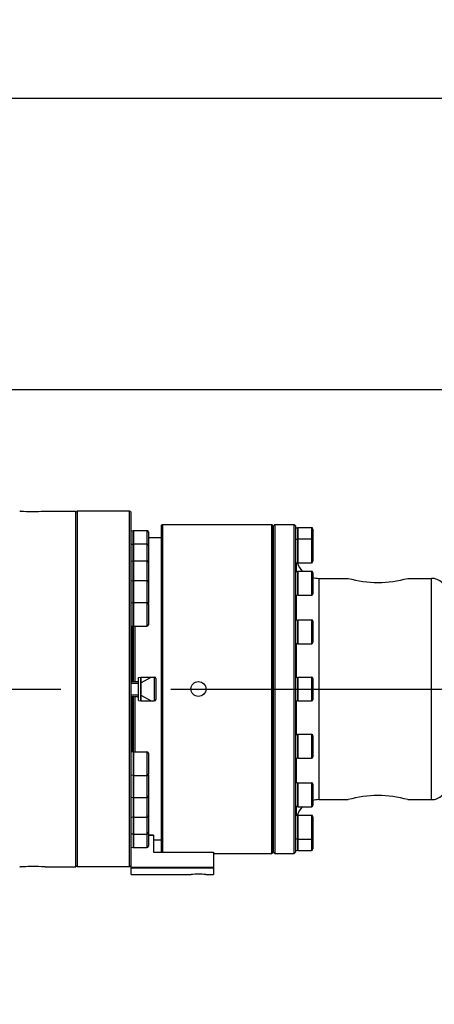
# Model space of a CAD drawing. Header units: millimetres. Extents: x 0 to 17835, y 0 to 12615.
# Tile 80 of 85: x 10877 to 11154, y 7829 to 8487. Entities that reach past the tile are written whole.
import ezdxf

# ---------------------------------------------------------------- set-up
doc = ezdxf.new("R2010")
doc.units = ezdxf.units.MM
doc.header["$LTSCALE"] = 980.925
doc.linetypes.add('CENTER', pattern=[0.6, 0.375, -0.075, 0.075, -0.075])
doc.layers.get('0').update_dxf_attribs({"linetype": 'CONTINUOUS'})
for name, color, linetype in [('204101000024_DXF_AXIS', 7, 'CONTINUOUS'), ('304103000039DXF_CONTINUOUS_LINE', 7, 'CONTINUOUS'), ('304103000040DXF_CONTINUOUS_LINE', 7, 'CONTINUOUS'), ('304103000041DXF_CONTINUOUS_LINE', 7, 'CONTINUOUS'), ('304104000324DXF_CONTINUOUS_LINE', 7, 'CONTINUOUS'), ('304301000079DXF_CONTINUOUS_LINE', 7, 'CONTINUOUS'), ('501023000049DXF_CONTINUOUS_LINE', 7, 'CONTINUOUS'), ('501023000123DXF_CONTINUOUS_LINE', 7, 'CONTINUOUS'), ('501023000163DXF_CONTINUOUS_LINE', 7, 'CONTINUOUS'), ('604006000005DXF_CONTINUOUS_LINE', 7, 'CONTINUOUS'), ('运动范围-老_DXF_BALLOON', 7, 'CONTINUOUS'), ('运动范围-老_DXF_DIMENSION', 7, 'CONTINUOUS')]:
    doc.layers.add(name, color=color, linetype=linetype)
doc.styles.get("Standard").update_dxf_attribs({"font": 'txt', "width": 0.7})
doc.dimstyles.new('DIMSTYLE_10', dxfattribs={"dimtxt": 135, "dimasz": 90, "dimexe": 1, "dimexo": 0, "dimgap": 2.25, "dimtad": 1, "dimdec": 1, "dimdsep": 46, "dimtxsty": 'Standard', "dimblk": '_FILLED', "dimblk1": '_FILLED', "dimblk2": '_FILLED', "dimcen": 0.09, "dimclrt": 5, "dimazin": 2, "dimtp": 2, "dimtm": 2, "dimtfac": 1, "dimtdec": 1, "dimtofl": 0, "dimtmove": 0, "dimatfit": 3, "dimldrblk": '_FILLED', "dimfxl": 0, "dimtolj": 1, "dimarcsym": 0})
doc.dimstyles.new('DIMSTYLE_14', dxfattribs={"dimtxt": 135, "dimasz": 90, "dimexe": 1, "dimexo": 0, "dimgap": 2.25, "dimtad": 0, "dimtih": 1, "dimtoh": 1, "dimdec": 1, "dimdsep": 46, "dimtxsty": 'Standard', "dimblk": '_FILLED', "dimblk1": '_FILLED', "dimblk2": '_FILLED', "dimcen": 0.09, "dimclrt": 5, "dimazin": 2, "dimtp": 2, "dimtm": 2, "dimtfac": 1, "dimtdec": 0, "dimtofl": 0, "dimtmove": 0, "dimatfit": 3, "dimldrblk": '_FILLED', "dimfxl": 0, "dimtolj": 1, "dimarcsym": 0})
doc.dimstyles.new('DIMSTYLE_4', dxfattribs={"dimtxt": 135, "dimasz": 90, "dimexe": 1, "dimexo": 0, "dimgap": 2.25, "dimtad": 1, "dimdec": 0, "dimdsep": 46, "dimtxsty": 'Standard', "dimblk": '_FILLED', "dimblk1": '_FILLED', "dimblk2": '_FILLED', "dimcen": 0.09, "dimclrt": 5, "dimazin": 2, "dimtp": 1.2, "dimtm": 1.2, "dimtfac": 1, "dimtdec": 0, "dimtofl": 0, "dimtmove": 0, "dimatfit": 3, "dimldrblk": '_FILLED', "dimfxl": 0, "dimtolj": 1, "dimarcsym": 0})

# ---------------------------------------------------------------- blocks, each defined once
blk = doc.blocks.new('_FILLED')
at = {"color": 0, "linetype": 'ByBlock'}
blk.add_solid([(0, 0), (-1, 0.1667), (-1, -0.1667)], dxfattribs=at)
blk = doc.blocks.new('*D8')
at = {"layer": '运动范围-老_DXF_DIMENSION', "color": 2, "linetype": 'Continuous', "transparency": 16777216}
for p, q in [((10056.39, 7839.48), (10056.39, 8254.5)), ((11266.39, 8070.08), (11266.39, 8254.5)), ((10056.39, 8239.5), (10661.39, 8239.5)), ((11266.39, 8239.5), (10661.39, 8239.5))]:
    blk.add_line(p, q, dxfattribs=at)
at = {"layer": '运动范围-老_DXF_DIMENSION', "color": 2, "linetype": 'Continuous', "transparency": 16777216, "xscale": 90, "yscale": 90, "zscale": 90, "rotation": 180}
blk.add_blockref('_FILLED', (10056.39, 8239.5), dxfattribs=at)
at = {"layer": '运动范围-老_DXF_DIMENSION', "color": 2, "linetype": 'Continuous', "transparency": 16777216, "xscale": 90, "yscale": 90, "zscale": 90}
blk.add_blockref('_FILLED', (11266.39, 8239.5), dxfattribs=at)
blk = doc.blocks.new('*D19')
at = {"layer": '运动范围-老_DXF_DIMENSION', "color": 2, "linetype": 'Continuous', "transparency": 16777216}
for p, q in [((10056.39, 9014.88), (13410.25, 9014.88)), ((13395.25, 9014.88), (13395.25, 7276.31)), ((13395.25, 5537.73), (13395.25, 7276.31)), ((11152.2, 5537.73), (13410.25, 5537.73))]:
    blk.add_line(p, q, dxfattribs=at)
at = {"layer": '运动范围-老_DXF_DIMENSION', "color": 2, "linetype": 'Continuous', "transparency": 16777216, "xscale": 90, "yscale": 90, "zscale": 90}
for p, rotation in [((13395.25, 9014.88), 90), ((13395.25, 5537.73), 270)]:
    blk.add_blockref('_FILLED', p, dxfattribs=dict(at, rotation=rotation))
blk = doc.blocks.new('*D29')
at = {"layer": '运动范围-老_DXF_BALLOON', "color": 2, "linetype": 'Continuous', "transparency": 16777216}
blk.add_line((12389.82, 6775.35), (12389.82, 9203.59), dxfattribs=at)
blk = doc.blocks.new('*D34')
at = {"layer": '运动范围-老_DXF_BALLOON', "color": 2, "linetype": 'Continuous', "transparency": 16777216}
blk.add_line((9871.9, 8434.65), (12531.06, 8434.65), dxfattribs=at)

msp = doc.modelspace()

# ---------------------------------------------------------------- linework, layer by layer
at = {"color": 2, "linetype": 'Continuous'}
msp.add_arc((10056.388, 6679.479), 2335.402, 2.352729, 142.647271, dxfattribs=at)
at = {"layer": '204101000024_DXF_AXIS', "color": 7, "linetype": 'CENTER'}
msp.add_line((9800.853, 8039.479), (11245.302, 8039.479), dxfattribs=at)
at = {"layer": '304103000039DXF_CONTINUOUS_LINE', "color": 7, "linetype": 'Continuous'}
for p, q in [((10877.303, 8158.45), (10876.888, 8158.479)), ((10877.302, 8158.45), (10876.888, 8158.479)), ((10877.302, 8158.45), (10877.486, 8158.438)), ((10893.334, 8158.441), (10893.473, 8158.45)), ((10893.473, 8158.45), (10893.888, 8158.479)), ((10893.888, 8158.479), (10914.388, 8158.479)), ((10914.388, 7920.481), (10914.388, 8158.477)), ((10876.888, 7920.479), (10877.302, 7920.508)), ((10893.888, 7920.479), (10893.309, 7920.518)), ((10893.888, 7920.479), (10914.388, 7920.479))]:
    msp.add_line(p, q, dxfattribs=at)
for centre, radius, start, end in [((10885.403, 8277.597), 119.422, 266.19866, 269.992659), ((10885.384, 8277.264), 119.089, 270.002018, 273.827939), ((10885.373, 7801.371), 119.411, 86.167206, 89.992802)]:
    msp.add_arc(centre, radius, start, end, dxfattribs=at)
msp.add_open_spline([(10885.388, 7920.783), (10883.384, 7920.783), (10880.58, 7920.521), (10877.691, 7920.695), (10876.888, 7920.479)], degree=3, knots=[0, 0, 0, 0, 0.7067573, 1, 1, 1, 1], dxfattribs=at)
at = {"layer": '304103000040DXF_CONTINUOUS_LINE', "color": 7, "linetype": 'Continuous'}
for p, q in [((10971.388, 8148.479), (10972.388, 8149.479)), ((10971.388, 8148.478), (10971.388, 7930.48)), ((10972.388, 8149.479), (11045.388, 8149.479)), ((10972.388, 8149.479), (10972.388, 7930.329)), ((11045.388, 7929.479), (11045.388, 8149.479)), ((11046.388, 8148.479), (11045.388, 8149.479)), ((11046.388, 7930.48), (11046.388, 8148.478)), ((10971.388, 7930.479), (10971.537, 7930.329)), ((11006.388, 7929.479), (11045.388, 7929.479)), ((11046.388, 7930.479), (11045.388, 7929.479))]:
    msp.add_line(p, q, dxfattribs=at)
msp.add_circle((10996.388, 8039.479), 5, dxfattribs=at)
at = {"layer": '304103000041DXF_CONTINUOUS_LINE', "color": 7, "linetype": 'Continuous'}
for p, q in [((11047.388, 8149.479), (11046.388, 8148.479)), ((11046.388, 8148.479), (11046.388, 7930.479)), ((11047.388, 8149.479), (11060.388, 8149.479)), ((11047.388, 8149.479), (11047.388, 7929.479)), ((11060.388, 7929.479), (11060.388, 8149.479)), ((11060.388, 8149.479), (11061.388, 8148.479)), ((11061.388, 7930.479), (11061.388, 8148.479)), ((11061.888, 8117.977), (11061.888, 8124.08)), ((11076.813, 8113.479), (11096.388, 8113.479)), ((11136.388, 8113.479), (11152.246, 8113.479)), ((11061.888, 8085.535), (11061.888, 8102.402)), ((11061.888, 8047.266), (11061.888, 8069.96)), ((11061.888, 8008.998), (11061.888, 8031.692)), ((11061.888, 7976.555), (11061.888, 7993.423)), ((11076.813, 7965.479), (11096.388, 7965.479)), ((11136.388, 7965.479), (11152.246, 7965.479)), ((11061.888, 7954.878), (11061.888, 7960.981)), ((11047.388, 7929.479), (11046.388, 7930.479)), ((11047.388, 7929.479), (11060.388, 7929.479)), ((11060.388, 7929.479), (11061.388, 7930.479))]:
    msp.add_line(p, q, dxfattribs=at)
at = {"layer": '304103000041DXF_CONTINUOUS_LINE', "color": 9, "linetype": 'Continuous'}
for p, q in [((11076.813, 8113.479), (11076.813, 7965.479)), ((11152.246, 7965.479), (11152.246, 8113.479))]:
    msp.add_line(p, q, dxfattribs=at)
at = {"layer": '304103000041DXF_CONTINUOUS_LINE', "color": 7, "linetype": 'Continuous'}
for centre, radius, start, end in [((11076.813, 8128.479), 15, 197.720976, 223.64277), ((11076.813, 8128.479), 15, 254.787264, 270), ((11152.246, 8103.479), 10, 45, 90), ((11152.246, 7975.479), 10, 270, 315), ((11076.813, 7950.479), 15, 90, 105.212736), ((11076.813, 7950.479), 15, 136.35723, 162.279024)]:
    msp.add_arc(centre, radius, start, end, dxfattribs=at)
for points in [[(11096.388, 8113.479), (11103.054, 8111.643), (11116.388, 8109.807), (11129.721, 8111.643), (11136.388, 8113.479)], [(11136.388, 7965.479), (11129.721, 7967.315), (11116.388, 7969.151), (11103.055, 7967.315), (11096.388, 7965.479)]]:
    msp.add_open_spline(points, degree=3, knots=[0, 0, 0, 0, 0.4999967, 1, 1, 1, 1], dxfattribs=at)
at = {"layer": '304104000324DXF_CONTINUOUS_LINE', "color": 7, "linetype": 'Continuous'}
for p, q in [((10966.388, 7941.793), (10962.888, 7941.793)), ((10966.388, 7941.793), (10966.388, 7930.329)), ((10966.388, 7941.439), (10962.888, 7941.439)), ((10966.388, 7930.329), (11006.388, 7930.329)), ((11006.388, 7930.329), (11006.388, 7915.479)), ((10951.388, 7915.479), (10951.388, 7925.758)), ((11006.388, 7920.188), (10951.388, 7920.188)), ((11006.388, 7919.575), (10951.388, 7919.575)), ((10951.388, 7915.479), (10991.388, 7915.479)), ((10991.388, 7915.479), (10991.478, 7915.483)), ((10991.388, 7915.479), (10991.477, 7915.482)), ((11001.298, 7915.483), (11001.388, 7915.479)), ((11001.388, 7915.479), (11006.388, 7915.479))]:
    msp.add_line(p, q, dxfattribs=at)
msp.add_arc((10996.388, 7791.54), 124.039, 87.731332, 92.269053, dxfattribs=at)
at = {"layer": '304301000079DXF_CONTINUOUS_LINE', "color": 7, "linetype": 'Continuous'}
for p, q in [((10914.388, 8157.479), (10915.388, 8158.479)), ((10950.388, 8158.479), (10915.388, 8158.479)), ((10915.388, 8158.479), (10915.388, 7920.479)), ((10950.388, 7920.479), (10950.388, 8158.479)), ((10951.388, 8157.479), (10950.388, 8158.479)), ((10951.388, 7925.758), (10951.388, 8157.478)), ((10971.388, 8140.479), (10962.888, 8140.479)), ((10953.022, 8044.479), (10953.022, 8081.418)), ((10953.888, 8081.418), (10953.888, 8044.479)), ((10953.022, 7997.54), (10953.022, 8034.479)), ((10953.888, 8034.479), (10953.888, 7997.54)), ((10971.388, 7938.479), (10966.388, 7938.479)), ((10914.388, 7921.479), (10915.388, 7920.479)), ((10950.388, 7920.479), (10915.388, 7920.479)), ((10951.388, 7921.479), (10950.388, 7920.479))]:
    msp.add_line(p, q, dxfattribs=at)
at = {"layer": '304301000079DXF_CONTINUOUS_LINE', "color": 9, "linetype": 'Continuous'}
for p, q in [((10951.888, 8081.631), (10951.888, 8044.479)), ((10951.888, 8034.479), (10951.888, 7997.327))]:
    msp.add_line(p, q, dxfattribs=at)
at = {"layer": '501023000049DXF_CONTINUOUS_LINE', "color": 7, "linetype": 'Continuous'}
for p, q in [((11062.888, 8147.479), (11071.888, 8147.479)), ((11062.888, 8147.479), (11062.888, 8139.867)), ((11072.888, 8146.479), (11072.888, 8138.867)), ((11062.888, 8139.867), (11071.888, 8139.867)), ((11062.888, 8139.867), (11062.888, 8123.867)), ((11072.888, 8138.867), (11072.888, 8124.867)), ((11062.888, 8123.867), (11071.888, 8123.867)), ((11062.888, 8118.19), (11071.888, 8118.19)), ((11062.888, 8118.19), (11062.888, 8102.19)), ((11072.888, 8117.19), (11072.888, 8103.19)), ((11062.888, 8102.19), (11071.888, 8102.19)), ((11062.888, 8085.747), (11071.888, 8085.747)), ((11062.888, 8085.747), (11062.888, 8069.747)), ((11072.888, 8084.747), (11072.888, 8070.747)), ((11062.888, 8069.747), (11071.888, 8069.747)), ((11062.888, 8047.479), (11071.888, 8047.479)), ((11062.888, 8047.479), (11062.888, 8031.479)), ((11072.888, 8046.479), (11072.888, 8032.479)), ((11062.888, 8031.479), (11071.888, 8031.479)), ((11062.888, 8009.211), (11071.888, 8009.211)), ((11062.888, 8009.21), (11062.888, 7993.211)), ((11072.888, 8008.211), (11072.888, 7994.211)), ((11062.888, 7993.211), (11071.888, 7993.211)), ((11062.888, 7976.768), (11071.888, 7976.768)), ((11062.888, 7976.768), (11062.888, 7960.768)), ((11072.888, 7975.768), (11072.888, 7961.768)), ((11062.888, 7960.768), (11071.888, 7960.768)), ((11062.888, 7955.091), (11071.888, 7955.091)), ((11062.888, 7955.091), (11062.888, 7939.091)), ((11072.888, 7954.091), (11072.888, 7940.092)), ((11062.888, 7939.091), (11071.888, 7939.091)), ((11062.888, 7939.091), (11062.888, 7931.479)), ((11072.888, 7940.091), (11072.888, 7932.479)), ((11062.888, 7931.479), (11071.888, 7931.479))]:
    msp.add_line(p, q, dxfattribs=at)
at = {"layer": '501023000049DXF_CONTINUOUS_LINE', "color": 9, "linetype": 'Continuous'}
for p, q in [((11071.888, 8147.479), (11071.888, 8139.867)), ((11071.888, 8139.867), (11071.888, 8123.867)), ((11071.888, 8118.19), (11071.888, 8102.19)), ((11071.888, 8085.747), (11071.888, 8069.747)), ((11071.888, 8047.479), (11071.888, 8031.479)), ((11071.888, 8009.211), (11071.888, 7993.211)), ((11071.888, 7976.768), (11071.888, 7960.768)), ((11071.888, 7955.091), (11071.888, 7939.091)), ((11071.888, 7939.091), (11071.888, 7931.479))]:
    msp.add_line(p, q, dxfattribs=at)
at = {"layer": '501023000049DXF_CONTINUOUS_LINE', "color": 7, "linetype": 'Continuous'}
for centre, start, end in [((11071.888, 8146.479), 0, 90), ((11071.888, 8138.867), 0, 90), ((11071.888, 8124.867), 270, 360), ((11071.888, 8117.19), 0, 90), ((11071.888, 8103.19), 270, 360), ((11071.888, 8084.747), 0, 90), ((11071.888, 8070.747), 270, 360), ((11071.888, 8046.479), 0, 90), ((11071.888, 8032.479), 270, 360), ((11071.888, 8008.211), 0, 90), ((11071.888, 7994.211), 270, 360), ((11071.888, 7975.768), 0, 90), ((11071.888, 7961.768), 270, 360), ((11071.888, 7954.091), 0, 90), ((11071.888, 7940.091), 270, 360), ((11071.888, 7932.479), 270, 360)]:
    msp.add_arc(centre, 1, start, end, dxfattribs=at)
at = {"layer": '501023000123DXF_CONTINUOUS_LINE', "color": 7, "linetype": 'Continuous'}
for p, q in [((10952.888, 8145.49), (10961.888, 8145.49)), ((10952.888, 8145.49), (10952.888, 8136.471)), ((10962.888, 8144.49), (10962.888, 8135.471)), ((10952.888, 8136.471), (10961.888, 8136.471)), ((10952.888, 8136.471), (10952.888, 8125.261)), ((10962.888, 8135.471), (10962.888, 8124.261)), ((10952.888, 8125.261), (10961.888, 8125.261)), ((10952.888, 8125.261), (10952.888, 8112.135)), ((10962.888, 8124.261), (10962.888, 8111.135)), ((10952.888, 8112.135), (10961.888, 8112.135)), ((10952.888, 8112.135), (10952.888, 8097.426)), ((10962.888, 8111.135), (10962.888, 8097.135)), ((10952.888, 8097.418), (10961.888, 8097.418)), ((10952.888, 8097.418), (10952.888, 8081.418)), ((10962.888, 8096.418), (10962.888, 8082.418)), ((10952.888, 8081.418), (10961.888, 8081.418)), ((10952.888, 7997.54), (10961.888, 7997.54)), ((10952.888, 7997.54), (10952.888, 7981.54)), ((10962.888, 7996.54), (10962.888, 7982.54)), ((10952.888, 7981.54), (10961.888, 7981.54)), ((10952.888, 7981.54), (10952.888, 7966.824)), ((10962.888, 7981.822), (10962.888, 7967.823)), ((10952.888, 7966.823), (10961.888, 7966.823)), ((10952.888, 7966.823), (10952.888, 7953.697)), ((10962.888, 7967.823), (10962.888, 7954.698)), ((10952.888, 7953.697), (10961.888, 7953.697)), ((10952.888, 7953.697), (10952.888, 7942.487)), ((10962.888, 7954.654), (10962.888, 7943.487)), ((10952.888, 7942.487), (10961.888, 7942.487)), ((10952.888, 7942.487), (10952.888, 7933.468)), ((10962.888, 7943.487), (10962.888, 7934.468)), ((10952.888, 7933.468), (10961.888, 7933.468))]:
    msp.add_line(p, q, dxfattribs=at)
at = {"layer": '501023000123DXF_CONTINUOUS_LINE', "color": 9, "linetype": 'Continuous'}
for p, q in [((10961.888, 8145.49), (10961.888, 8136.471)), ((10961.888, 8136.471), (10961.888, 8125.261)), ((10961.888, 8125.261), (10961.888, 8112.135)), ((10961.888, 8112.135), (10961.888, 8097.418)), ((10961.888, 8097.418), (10961.888, 8081.418)), ((10961.888, 7997.54), (10961.888, 7981.54)), ((10961.888, 7981.54), (10961.888, 7966.823)), ((10961.888, 7966.823), (10961.888, 7953.697)), ((10961.888, 7953.697), (10961.888, 7942.487)), ((10961.888, 7942.487), (10961.888, 7933.468))]:
    msp.add_line(p, q, dxfattribs=at)
at = {"layer": '501023000123DXF_CONTINUOUS_LINE', "color": 7, "linetype": 'Continuous'}
for centre, start, end in [((10961.888, 8144.49), 0, 90), ((10961.888, 8135.471), 0, 90), ((10961.888, 8124.261), 0, 90), ((10961.888, 8111.135), 0, 90), ((10961.888, 8096.418), 0, 90), ((10961.888, 8097.135), 338.787298, 360), ((10961.888, 8082.418), 270, 360), ((10961.888, 7996.54), 0, 90), ((10961.888, 7982.54), 270, 360), ((10961.888, 7981.823), 0, 21.212702), ((10961.888, 7967.823), 270, 360), ((10961.888, 7954.697), 270, 360), ((10961.888, 7943.487), 270, 360), ((10961.888, 7934.468), 270, 360)]:
    msp.add_arc(centre, 1, start, end, dxfattribs=at)
at = {"layer": '501023000163DXF_CONTINUOUS_LINE', "color": 7, "linetype": 'Continuous'}
for p, q in [((10957.888, 8047.479), (10966.888, 8047.479)), ((10957.888, 8047.479), (10957.888, 8031.479)), ((10951.388, 8044.479), (10956.388, 8044.479)), ((10967.888, 8046.479), (10967.888, 8032.479)), ((10951.388, 8034.479), (10956.388, 8034.479)), ((10957.888, 8031.479), (10966.888, 8031.479))]:
    msp.add_line(p, q, dxfattribs=at)
at = {"layer": '501023000163DXF_CONTINUOUS_LINE', "color": 2, "linetype": 'Continuous'}
for p, q in [((10958.388, 8043.768), (10964.816, 8047.479)), ((10951.388, 8043.479), (10956.388, 8043.479)), ((10951.388, 8035.479), (10956.388, 8035.479)), ((10958.388, 8035.19), (10964.816, 8031.479))]:
    msp.add_line(p, q, dxfattribs=at)
at = {"layer": '501023000163DXF_CONTINUOUS_LINE', "color": 9, "linetype": 'Continuous'}
msp.add_line((10966.888, 8047.479), (10966.888, 8031.479), dxfattribs=at)
at = {"layer": '501023000163DXF_CONTINUOUS_LINE', "color": 7, "linetype": 'Continuous'}
for centre, start, end in [((10966.888, 8046.479), 0, 90), ((10966.888, 8032.479), 270, 360)]:
    msp.add_arc(centre, 1, start, end, dxfattribs=at)
at = {"layer": '604006000005DXF_CONTINUOUS_LINE', "color": 7, "linetype": 'Continuous'}
for p, q in [((11061.388, 8147.156), (11062.853, 8147.479)), ((11062.853, 8139.867), (11062.853, 8147.479)), ((11062.854, 8147.472), (11062.888, 8147.319)), ((10951.388, 8145.167), (10952.853, 8145.49)), ((10952.853, 8136.471), (10952.853, 8145.49)), ((10952.854, 8145.482), (10952.888, 8145.33)), ((11061.388, 8139.544), (11062.853, 8139.867)), ((11062.853, 8123.867), (11062.853, 8139.867)), ((11062.854, 8139.859), (11062.888, 8139.707)), ((10951.388, 8136.148), (10952.853, 8136.471)), ((10952.853, 8125.261), (10952.853, 8136.471)), ((10952.854, 8136.463), (10952.888, 8136.311)), ((10951.388, 8124.938), (10952.853, 8125.261)), ((10952.853, 8112.135), (10952.853, 8125.261)), ((10952.854, 8125.253), (10952.888, 8125.101)), ((11061.388, 8124.19), (11062.853, 8123.867)), ((11062.854, 8123.874), (11062.888, 8124.026)), ((11061.388, 8117.867), (11062.853, 8118.19)), ((11062.853, 8102.19), (11062.853, 8118.19)), ((11062.854, 8118.182), (11062.888, 8118.03)), ((10951.388, 8111.812), (10952.853, 8112.135)), ((10952.853, 8097.418), (10952.853, 8112.135)), ((10952.854, 8112.128), (10952.888, 8111.976)), ((11061.388, 8102.513), (11062.853, 8102.19)), ((11062.854, 8102.197), (11062.888, 8102.349)), ((10951.388, 8097.095), (10952.853, 8097.418)), ((10952.853, 8081.418), (10952.853, 8097.418)), ((10952.854, 8097.41), (10952.888, 8097.258)), ((10951.388, 8081.741), (10952.853, 8081.418)), ((10952.854, 8081.425), (10952.888, 8081.577)), ((11061.388, 8085.424), (11062.853, 8085.747)), ((11062.853, 8069.747), (11062.853, 8085.747)), ((11062.854, 8085.74), (11062.888, 8085.588)), ((11061.388, 8070.07), (11062.853, 8069.747)), ((11062.854, 8069.755), (11062.888, 8069.907)), ((10956.388, 8047.156), (10957.853, 8047.479)), ((10956.388, 8031.802), (10956.388, 8047.156)), ((10957.853, 8031.479), (10957.853, 8047.479)), ((10957.854, 8047.472), (10957.888, 8047.319)), ((11061.388, 8047.156), (11062.853, 8047.479)), ((11062.853, 8031.479), (11062.853, 8047.479)), ((11062.854, 8047.472), (11062.888, 8047.319)), ((10956.388, 8031.802), (10957.853, 8031.479)), ((10957.854, 8031.486), (10957.888, 8031.639)), ((11061.388, 8031.802), (11062.853, 8031.479)), ((11062.854, 8031.486), (11062.888, 8031.639)), ((11061.388, 8008.888), (11062.853, 8009.211)), ((11062.853, 7993.211), (11062.853, 8009.211)), ((11062.854, 8009.203), (11062.888, 8009.051)), ((10952.853, 7997.54), (10951.388, 7997.217)), ((10952.853, 7997.54), (10952.853, 7981.54)), ((10952.888, 7997.38), (10952.854, 7997.533)), ((11061.388, 7993.534), (11062.853, 7993.211)), ((11062.854, 7993.218), (11062.888, 7993.37)), ((10952.853, 7981.54), (10951.388, 7981.863)), ((10952.853, 7981.54), (10952.853, 7966.823)), ((10952.888, 7981.7), (10952.854, 7981.547)), ((11062.853, 7976.768), (11061.388, 7976.445)), ((11062.853, 7960.768), (11062.853, 7976.768)), ((11062.888, 7976.609), (11062.854, 7976.761)), ((10951.388, 7967.146), (10952.853, 7966.823)), ((10952.853, 7966.823), (10952.853, 7953.697)), ((10952.854, 7966.83), (10952.888, 7966.982)), ((11062.853, 7960.768), (11061.388, 7961.091)), ((11061.388, 7954.768), (11062.853, 7955.091)), ((11062.853, 7939.091), (11062.853, 7955.091)), ((11062.888, 7960.928), (11062.854, 7960.776)), ((11062.854, 7955.084), (11062.888, 7954.931)), ((10951.388, 7954.02), (10952.853, 7953.697)), ((10952.853, 7953.697), (10952.853, 7942.487)), ((10952.854, 7953.705), (10952.888, 7953.857)), ((10951.388, 7942.81), (10952.853, 7942.487)), ((10952.853, 7942.487), (10952.853, 7933.468)), ((10952.854, 7942.495), (10952.888, 7942.647)), ((11061.388, 7939.414), (11062.853, 7939.091)), ((11062.853, 7931.479), (11062.853, 7939.091)), ((11062.854, 7939.098), (11062.888, 7939.251)), ((10951.388, 7933.791), (10952.853, 7933.468)), ((10952.854, 7933.476), (10952.888, 7933.628)), ((11061.388, 7931.802), (11062.853, 7931.479)), ((11062.854, 7931.486), (11062.888, 7931.639))]:
    msp.add_line(p, q, dxfattribs=at)

# ---------------------------------------------------------------- dimensions: what is measured, and where the dimension line sits
at = {"layer": '运动范围-老_DXF_BALLOON', "color": 2, "linetype": 'Continuous'}
for feature_location, offset, dtype, origin, picture, middle in [((12389.821, 6775.35), (0, 2428.236), 1, (9706.388, 6775.35), '*D29', (12356.071, 9271.087)), ((9871.903, 8434.648), (2659.161, 0), 0, (9871.903, 6061.979), '*D34', (12598.564, 8468.398))]:
    dim = msp.add_ordinate_dim(feature_location=feature_location, offset=offset, dtype=dtype, origin=origin, dimstyle='DIMSTYLE_14', dxfattribs=at)
    dim.commit()
    dim.dimension.update_dxf_attribs({"geometry": picture, "text_midpoint": middle})
at = {"layer": '运动范围-老_DXF_DIMENSION', "color": 2, "linetype": 'Continuous'}
dim = msp.add_linear_dim(base=(13395.246, 5537.732), p1=(10056.388, 9014.88), p2=(11152.202, 5537.732), angle=270, dimstyle='DIMSTYLE_10', dxfattribs=at)
dim.commit()
dim.dimension.update_dxf_attribs({"geometry": '*D19', "text_midpoint": (13395.246, 6992.806), "dimtype": 160})
dim = msp.add_linear_dim(base=(11266.388, 8239.495), p1=(10056.388, 7839.479), p2=(11266.388, 8070.085), dimstyle='DIMSTYLE_4', dxfattribs=at)
dim.commit()
dim.dimension.update_dxf_attribs({"geometry": '*D8', "text_midpoint": (10472.388, 8239.495), "dimtype": 160})

doc.saveas('drawing.dxf')
